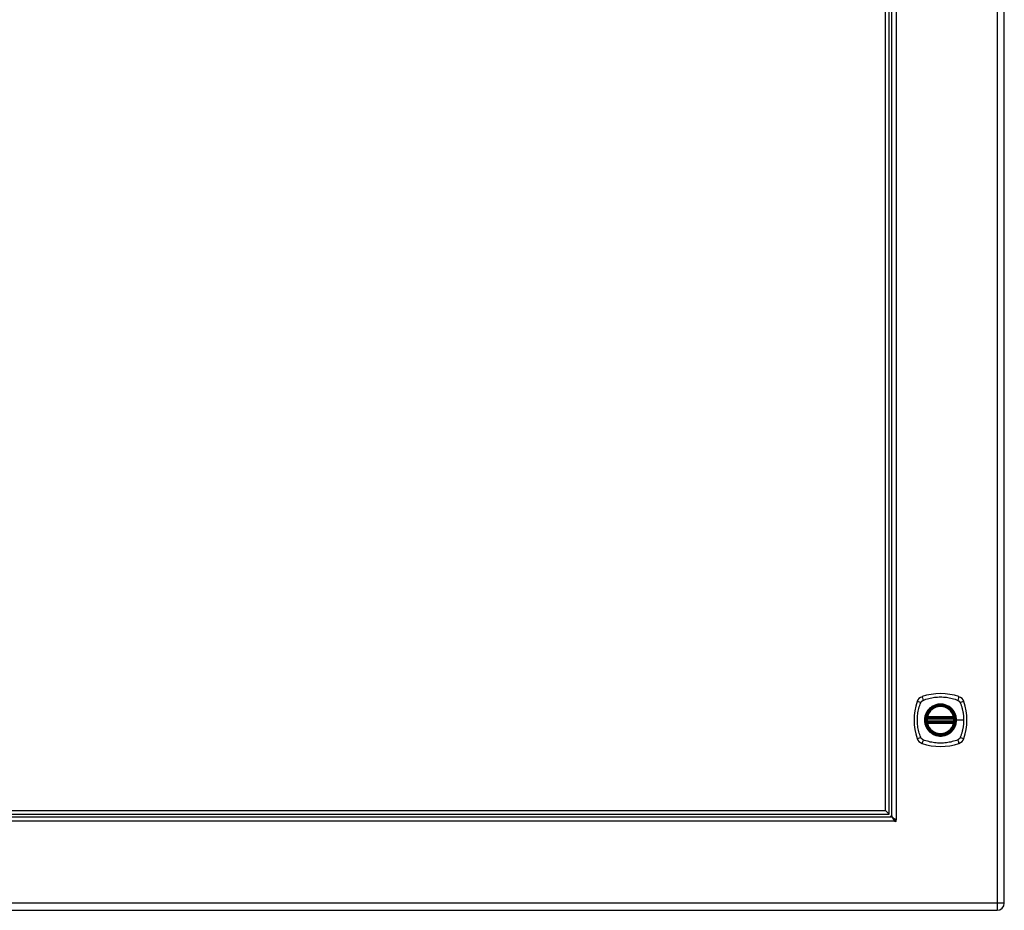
# Model space of a CAD drawing. Header units: inches. Extents: x 6 to 173, y 11 to 93.
# Tile 188 of 214: x 70 to 92, y 29 to 49. Entities that reach past the tile are written whole.
import ezdxf

# ---------------------------------------------------------------- set-up
doc = ezdxf.new("R2010")
doc.units = ezdxf.units.IN
doc.header["$MEASUREMENT"] = 0
doc.layers.add('Visible Edges(ANSI)', color=7, linetype='Continuous', lineweight=25)
doc.layers.add('Visible Tangent Edges(ANSI)', color=7, linetype='Continuous', lineweight=25)

msp = doc.modelspace()

# ---------------------------------------------------------------- linework, layer by layer
at = {"layer": 'Visible Edges(ANSI)'}
for p, q in [((92.455, 29.137), (92.455, 70.618)), ((89.884, 31.124), (89.884, 68.631)), ((89.943, 31.083), (89.943, 68.672)), ((89.805, 31.203), (89.805, 68.552)), ((90.734, 33.265), (91.328, 33.265)), ((90.739, 33.285), (91.324, 33.285)), ((91.328, 33.186), (90.734, 33.186)), ((91.324, 33.167), (90.739, 33.167)), ((58.586, 31.065), (89.925, 31.065)), ((58.627, 31.124), (89.884, 31.124)), ((58.706, 31.203), (89.805, 31.203)), ((89.805, 31.203), (89.884, 31.124)), ((56.698, 28.976), (92.294, 28.976))]:
    msp.add_line(p, q, dxfattribs=at)
at = {"layer": 'Visible Edges(ANSI)', "flags": 128}
for points in [[(90.723, 33.279), (90.723, 33.279), (90.723, 33.279), (90.723, 33.278), (90.723, 33.278), (90.723, 33.278), (90.722, 33.277), (90.722, 33.276), (90.722, 33.276), (90.722, 33.275), (90.722, 33.274), (90.722, 33.273), (90.722, 33.272), (90.721, 33.271), (90.721, 33.269), (90.721, 33.268), (90.721, 33.267), (90.721, 33.265), (90.721, 33.264), (90.72, 33.262), (90.72, 33.261), (90.72, 33.259), (90.72, 33.258), (90.72, 33.256), (90.72, 33.254)], [(90.72, 33.197), (90.72, 33.195), (90.72, 33.194), (90.72, 33.192), (90.72, 33.191), (90.72, 33.189), (90.721, 33.188), (90.721, 33.186), (90.721, 33.185), (90.721, 33.183), (90.721, 33.182), (90.721, 33.181), (90.722, 33.18), (90.722, 33.179), (90.722, 33.178), (90.722, 33.177), (90.722, 33.176), (90.722, 33.175), (90.722, 33.174), (90.723, 33.174), (90.723, 33.173), (90.723, 33.173), (90.723, 33.173), (90.723, 33.173), (90.723, 33.173)], [(91.343, 33.254), (91.343, 33.256), (91.343, 33.258), (91.342, 33.259), (91.342, 33.261), (91.342, 33.262), (91.342, 33.264), (91.342, 33.265), (91.342, 33.267), (91.341, 33.268), (91.341, 33.269), (91.341, 33.271), (91.341, 33.272), (91.341, 33.273), (91.34, 33.274), (91.34, 33.275), (91.34, 33.276), (91.34, 33.276), (91.34, 33.277), (91.34, 33.278), (91.34, 33.278), (91.34, 33.278), (91.34, 33.279), (91.34, 33.279), (91.34, 33.279)], [(91.34, 33.173), (91.34, 33.173), (91.34, 33.173), (91.34, 33.173), (91.34, 33.173), (91.34, 33.174), (91.34, 33.174), (91.34, 33.175), (91.34, 33.176), (91.34, 33.177), (91.34, 33.178), (91.341, 33.179), (91.341, 33.18), (91.341, 33.181), (91.341, 33.182), (91.341, 33.183), (91.342, 33.185), (91.342, 33.186), (91.342, 33.188), (91.342, 33.189), (91.342, 33.191), (91.342, 33.192), (91.343, 33.194), (91.343, 33.195), (91.343, 33.197)], [(90.004, 30.972), (90.001, 30.978), (89.997, 30.984), (89.994, 30.99), (89.991, 30.996), (89.987, 31.002), (89.984, 31.008), (89.981, 31.013), (89.978, 31.019), (89.974, 31.024), (89.971, 31.029), (89.968, 31.033), (89.965, 31.038), (89.961, 31.042), (89.958, 31.046), (89.955, 31.049), (89.952, 31.052), (89.948, 31.055), (89.945, 31.058), (89.942, 31.06), (89.938, 31.062), (89.935, 31.063), (89.932, 31.064), (89.929, 31.065), (89.925, 31.065)], [(89.943, 31.083), (89.943, 31.079), (89.944, 31.076), (89.945, 31.073), (89.946, 31.07), (89.948, 31.066), (89.95, 31.063), (89.953, 31.06), (89.955, 31.056), (89.959, 31.053), (89.962, 31.05), (89.966, 31.047), (89.97, 31.043), (89.975, 31.04), (89.979, 31.037), (89.984, 31.034), (89.989, 31.03), (89.995, 31.027), (90, 31.024), (90.006, 31.021), (90.012, 31.017), (90.018, 31.014), (90.024, 31.011), (90.03, 31.007), (90.036, 31.004)], [(90.036, 31.004), (90.036, 31.004), (90.037, 31.004), (90.037, 31.004), (90.037, 31.004), (90.037, 31.004), (90.038, 31.003), (90.038, 31.003), (90.038, 31.003), (90.038, 31.003), (90.039, 31.003), (90.039, 31.003), (90.039, 31.002), (90.04, 31.002), (90.04, 31.002), (90.04, 31.002), (90.041, 31.002), (90.041, 31.001), (90.041, 31.001), (90.041, 31.001), (90.042, 31.001), (90.042, 31.001), (90.042, 31.001), (90.042, 31.001), (90.042, 31)], [(90.008, 30.966), (90.007, 30.966), (90.007, 30.966), (90.007, 30.966), (90.007, 30.966), (90.007, 30.967), (90.007, 30.967), (90.007, 30.967), (90.006, 30.967), (90.006, 30.968), (90.006, 30.968), (90.006, 30.968), (90.006, 30.968), (90.005, 30.969), (90.005, 30.969), (90.005, 30.969), (90.005, 30.97), (90.005, 30.97), (90.004, 30.97), (90.004, 30.971), (90.004, 30.971), (90.004, 30.971), (90.004, 30.971), (90.004, 30.971), (90.004, 30.972)]]:
    msp.add_lwpolyline(points, dxfattribs=at)
at = {"layer": 'Visible Edges(ANSI)'}
for radius in [0.32, 0.315]:
    msp.add_circle((91.031, 33.226), radius, dxfattribs=at)
for centre, radius, start, end in [((91.72, 33.226), 1.28, 161.2278, 198.7722), ((90.676, 33.58), 0.177, 108.7722, 161.2278), ((91.031, 32.537), 1.28, 71.2278, 108.7722), ((91.386, 33.58), 0.177, 18.7722, 71.2278), ((90.342, 33.226), 1.28, 341.2278, 18.7722), ((91.031, 33.226), 0.313, 13.6344, 166.3656), ((91.031, 33.226), 0.313, 174.7499, 185.2501), ((91.031, 33.226), 0.313, 166.3656, 170.216), ((90.734, 33.277), 0.0118, 170.216, 270), ((90.739, 33.297), 0.0118, 166.3656, 270), ((91.324, 33.297), 0.0118, 270, 13.6344), ((91.328, 33.277), 0.0118, 270, 9.784), ((91.031, 33.226), 0.313, 9.784, 13.6344), ((91.031, 33.226), 0.313, 354.7499, 5.2501), ((90.734, 33.175), 0.0118, 90, 189.784), ((91.031, 33.226), 0.313, 189.784, 193.6344), ((90.739, 33.155), 0.0118, 90, 193.6344), ((91.031, 33.226), 0.313, 193.6344, 346.3656), ((91.324, 33.155), 0.0118, 346.3656, 90), ((91.328, 33.175), 0.0118, 350.216, 90), ((91.031, 33.226), 0.313, 346.3656, 350.216), ((90.676, 32.871), 0.177, 198.7722, 251.2278), ((91.386, 32.871), 0.177, 288.7722, 341.2278), ((91.031, 33.915), 1.28, 251.2278, 288.7722), ((89.893, 31.115), 0.05, 270, 0), ((89.893, 31.115), 0.105, 312.8394, 317.1606), ((89.98, 31.028), 0.031, 288.3354, 342.9462), ((90.021, 30.986), 0.025, 236.132, 33.868), ((92.294, 29.137), 0.161, 270, 0)]:
    msp.add_arc(centre, radius, start, end, dxfattribs=at)
at = {"layer": 'Visible Tangent Edges(ANSI)'}
for p, q in [((92.294, 70.618), (92.294, 29.137)), ((90.042, 68.754), (90.042, 31)), ((90.72, 33.254), (90.731, 33.253)), ((90.72, 33.197), (90.731, 33.198)), ((90.729, 33.278), (90.723, 33.279)), ((90.727, 33.3), (90.739, 33.297)), ((90.731, 33.253), (91.331, 33.253)), ((91.331, 33.198), (90.731, 33.198)), ((90.734, 33.265), (90.734, 33.275)), ((90.739, 33.285), (90.739, 33.297)), ((91.324, 33.297), (90.739, 33.297)), ((90.739, 33.275), (90.739, 33.285)), ((90.739, 33.275), (91.324, 33.275)), ((91.324, 33.297), (91.335, 33.3)), ((91.324, 33.297), (91.324, 33.285)), ((91.324, 33.285), (91.324, 33.275)), ((91.328, 33.275), (91.328, 33.265)), ((91.331, 33.253), (91.343, 33.254)), ((91.331, 33.198), (91.343, 33.197)), ((91.34, 33.279), (91.334, 33.278)), ((91.383, 33.226), (91.388, 33.226)), ((91.548, 33.226), (91.388, 33.226)), ((90.723, 33.173), (90.729, 33.174)), ((90.739, 33.155), (90.727, 33.152)), ((90.734, 33.176), (90.734, 33.186)), ((90.739, 33.167), (90.739, 33.176)), ((91.324, 33.176), (90.739, 33.176)), ((90.739, 33.155), (90.739, 33.167)), ((90.739, 33.155), (91.324, 33.155)), ((91.324, 33.176), (91.324, 33.167)), ((91.324, 33.167), (91.324, 33.155)), ((91.335, 33.152), (91.324, 33.155)), ((91.328, 33.186), (91.328, 33.176)), ((91.334, 33.174), (91.34, 33.173)), ((90.008, 30.966), (58.504, 30.966)), ((92.294, 29.137), (56.698, 29.137)), ((92.294, 29.137), (92.294, 28.976)), ((92.455, 29.137), (92.294, 29.137))]:
    msp.add_line(p, q, dxfattribs=at)
at = {"layer": 'Visible Tangent Edges(ANSI)', "flags": 128}
for points in [[(90.591, 33.614), (90.593, 33.617), (90.594, 33.62), (90.596, 33.623), (90.597, 33.625), (90.599, 33.628), (90.601, 33.63), (90.602, 33.633), (90.604, 33.635), (90.606, 33.638), (90.608, 33.64), (90.61, 33.642), (90.612, 33.644), (90.615, 33.647), (90.617, 33.649), (90.619, 33.651), (90.622, 33.653), (90.624, 33.655), (90.627, 33.656), (90.629, 33.658), (90.632, 33.66), (90.634, 33.661), (90.637, 33.663), (90.64, 33.664), (90.643, 33.666)], [(90.643, 33.666), (90.676, 33.679), (90.707, 33.69), (90.739, 33.7), (90.77, 33.708), (90.802, 33.716), (90.834, 33.723), (90.867, 33.729), (90.899, 33.734), (90.932, 33.737), (90.965, 33.74), (90.998, 33.742), (91.031, 33.742), (91.064, 33.742), (91.097, 33.74), (91.13, 33.737), (91.163, 33.734), (91.195, 33.729), (91.228, 33.723), (91.26, 33.716), (91.292, 33.708), (91.324, 33.7), (91.355, 33.69), (91.386, 33.679), (91.42, 33.666)], [(91.42, 33.666), (91.421, 33.665), (91.423, 33.664), (91.424, 33.664), (91.425, 33.663), (91.427, 33.662), (91.428, 33.661), (91.429, 33.661), (91.431, 33.66), (91.432, 33.659), (91.433, 33.658), (91.435, 33.657), (91.436, 33.656), (91.437, 33.655), (91.438, 33.655), (91.44, 33.654), (91.441, 33.653), (91.442, 33.652), (91.443, 33.651), (91.444, 33.65), (91.445, 33.649), (91.447, 33.648), (91.448, 33.647), (91.449, 33.646), (91.45, 33.644)], [(91.45, 33.644), (91.451, 33.643), (91.452, 33.642), (91.453, 33.641), (91.454, 33.64), (91.455, 33.639), (91.456, 33.638), (91.457, 33.637), (91.458, 33.635), (91.459, 33.634), (91.46, 33.633), (91.461, 33.632), (91.462, 33.63), (91.463, 33.629), (91.464, 33.628), (91.464, 33.627), (91.465, 33.625), (91.466, 33.624), (91.467, 33.623), (91.468, 33.621), (91.468, 33.62), (91.469, 33.618), (91.47, 33.617), (91.47, 33.616), (91.471, 33.614)], [(90.591, 32.837), (90.577, 32.871), (90.567, 32.902), (90.557, 32.933), (90.549, 32.965), (90.541, 32.997), (90.534, 33.029), (90.528, 33.061), (90.523, 33.094), (90.52, 33.127), (90.517, 33.16), (90.515, 33.193), (90.515, 33.226), (90.515, 33.259), (90.517, 33.292), (90.52, 33.324), (90.523, 33.357), (90.528, 33.39), (90.534, 33.422), (90.541, 33.455), (90.549, 33.487), (90.557, 33.518), (90.567, 33.55), (90.577, 33.581), (90.591, 33.614)], [(90.757, 33.453), (90.744, 33.437), (90.732, 33.42), (90.722, 33.403), (90.712, 33.385), (90.703, 33.366), (90.696, 33.347), (90.689, 33.327), (90.684, 33.307), (90.68, 33.287), (90.677, 33.267), (90.675, 33.246), (90.674, 33.226), (90.675, 33.205), (90.677, 33.184), (90.68, 33.164), (90.684, 33.144), (90.689, 33.124), (90.696, 33.105), (90.703, 33.085), (90.712, 33.067), (90.722, 33.049), (90.732, 33.031), (90.744, 33.014), (90.757, 32.998)], [(91.383, 33.226), (91.371, 33.134), (91.336, 33.049), (91.28, 32.976), (91.207, 32.921), (91.122, 32.886), (91.031, 32.874), (90.94, 32.886), (90.855, 32.921), (90.782, 32.977), (90.726, 33.05), (90.691, 33.135), (90.679, 33.226), (90.691, 33.317), (90.726, 33.402), (90.782, 33.475), (90.855, 33.531), (90.94, 33.566), (91.031, 33.578), (91.123, 33.566), (91.208, 33.531), (91.281, 33.475), (91.336, 33.402), (91.371, 33.317), (91.383, 33.226)], [(90.804, 33.5), (90.802, 33.499), (90.799, 33.497), (90.797, 33.495), (90.795, 33.493), (90.793, 33.491), (90.791, 33.489), (90.789, 33.488), (90.787, 33.486), (90.785, 33.484), (90.783, 33.482), (90.781, 33.48), (90.779, 33.478), (90.777, 33.476), (90.775, 33.474), (90.773, 33.472), (90.771, 33.47), (90.769, 33.468), (90.768, 33.466), (90.766, 33.464), (90.764, 33.462), (90.762, 33.46), (90.76, 33.458), (90.758, 33.455), (90.757, 33.453)], [(91.259, 33.5), (91.243, 33.513), (91.226, 33.525), (91.208, 33.535), (91.19, 33.545), (91.171, 33.554), (91.152, 33.561), (91.133, 33.568), (91.113, 33.573), (91.093, 33.577), (91.072, 33.58), (91.052, 33.582), (91.031, 33.583), (91.01, 33.582), (90.99, 33.58), (90.97, 33.577), (90.949, 33.573), (90.929, 33.568), (90.91, 33.561), (90.891, 33.554), (90.872, 33.545), (90.854, 33.535), (90.837, 33.525), (90.82, 33.513), (90.804, 33.5)], [(91.306, 33.453), (91.304, 33.455), (91.302, 33.458), (91.3, 33.46), (91.299, 33.462), (91.297, 33.464), (91.295, 33.466), (91.293, 33.468), (91.291, 33.47), (91.289, 33.472), (91.287, 33.474), (91.285, 33.476), (91.283, 33.478), (91.281, 33.48), (91.279, 33.482), (91.277, 33.484), (91.275, 33.486), (91.273, 33.488), (91.271, 33.489), (91.269, 33.491), (91.267, 33.493), (91.265, 33.495), (91.263, 33.497), (91.261, 33.499), (91.259, 33.5)], [(91.388, 33.226), (91.388, 33.236), (91.387, 33.246), (91.387, 33.257), (91.386, 33.267), (91.384, 33.277), (91.383, 33.287), (91.381, 33.297), (91.379, 33.307), (91.376, 33.317), (91.373, 33.327), (91.37, 33.337), (91.367, 33.347), (91.363, 33.356), (91.359, 33.366), (91.355, 33.375), (91.351, 33.385), (91.346, 33.394), (91.341, 33.403), (91.336, 33.412), (91.33, 33.42), (91.324, 33.429), (91.318, 33.437), (91.312, 33.445), (91.306, 33.453)], [(91.471, 33.614), (91.479, 33.596), (91.485, 33.581), (91.49, 33.565), (91.495, 33.55), (91.5, 33.534), (91.505, 33.518), (91.51, 33.503), (91.514, 33.487), (91.518, 33.471), (91.522, 33.455), (91.525, 33.439), (91.528, 33.422), (91.532, 33.406), (91.534, 33.39), (91.537, 33.374), (91.539, 33.357), (91.541, 33.341), (91.543, 33.325), (91.544, 33.308), (91.546, 33.292), (91.547, 33.275), (91.547, 33.259), (91.548, 33.242), (91.548, 33.226)], [(90.727, 33.3), (90.727, 33.299), (90.727, 33.298), (90.726, 33.297), (90.726, 33.296), (90.726, 33.295), (90.726, 33.294), (90.726, 33.293), (90.726, 33.292), (90.726, 33.291), (90.726, 33.29), (90.726, 33.289), (90.726, 33.288), (90.726, 33.287), (90.726, 33.286), (90.726, 33.285), (90.726, 33.284), (90.727, 33.284), (90.727, 33.283), (90.727, 33.282), (90.727, 33.281), (90.728, 33.28), (90.728, 33.279), (90.728, 33.279), (90.729, 33.278)], [(90.729, 33.278), (90.729, 33.278), (90.729, 33.278), (90.729, 33.277), (90.73, 33.277), (90.73, 33.277), (90.73, 33.277), (90.73, 33.277), (90.73, 33.277), (90.731, 33.277), (90.731, 33.276), (90.731, 33.276), (90.731, 33.276), (90.732, 33.276), (90.732, 33.276), (90.732, 33.276), (90.732, 33.276), (90.733, 33.276), (90.733, 33.276), (90.733, 33.276), (90.733, 33.275), (90.734, 33.275), (90.734, 33.275), (90.734, 33.275), (90.734, 33.275)], [(90.731, 33.253), (90.731, 33.254), (90.732, 33.255), (90.732, 33.256), (90.732, 33.256), (90.732, 33.257), (90.732, 33.258), (90.732, 33.259), (90.733, 33.259), (90.733, 33.26), (90.733, 33.26), (90.733, 33.261), (90.733, 33.262), (90.733, 33.262), (90.734, 33.263), (90.734, 33.263), (90.734, 33.264), (90.734, 33.264), (90.734, 33.264), (90.734, 33.264), (90.734, 33.265), (90.734, 33.265), (90.734, 33.265), (90.734, 33.265), (90.734, 33.265)], [(90.734, 33.186), (90.734, 33.186), (90.734, 33.186), (90.734, 33.187), (90.734, 33.187), (90.734, 33.187), (90.734, 33.187), (90.734, 33.188), (90.734, 33.188), (90.734, 33.188), (90.734, 33.189), (90.733, 33.189), (90.733, 33.19), (90.733, 33.19), (90.733, 33.191), (90.733, 33.192), (90.733, 33.192), (90.732, 33.193), (90.732, 33.194), (90.732, 33.194), (90.732, 33.195), (90.732, 33.196), (90.732, 33.197), (90.731, 33.197), (90.731, 33.198)], [(90.734, 33.275), (90.735, 33.275), (90.735, 33.275), (90.735, 33.275), (90.735, 33.275), (90.735, 33.275), (90.735, 33.275), (90.736, 33.275), (90.736, 33.275), (90.736, 33.275), (90.736, 33.275), (90.736, 33.275), (90.736, 33.275), (90.737, 33.275), (90.737, 33.275), (90.737, 33.275), (90.737, 33.275), (90.737, 33.275), (90.737, 33.275), (90.738, 33.275), (90.738, 33.275), (90.738, 33.275), (90.738, 33.275), (90.738, 33.275), (90.739, 33.275)], [(91.306, 32.998), (91.312, 33.006), (91.319, 33.014), (91.325, 33.023), (91.33, 33.031), (91.336, 33.04), (91.341, 33.049), (91.346, 33.058), (91.351, 33.067), (91.355, 33.076), (91.359, 33.086), (91.363, 33.095), (91.367, 33.105), (91.37, 33.114), (91.373, 33.124), (91.376, 33.134), (91.379, 33.144), (91.381, 33.154), (91.383, 33.164), (91.384, 33.175), (91.386, 33.185), (91.387, 33.195), (91.387, 33.205), (91.388, 33.215), (91.388, 33.226)], [(91.324, 33.275), (91.324, 33.275), (91.324, 33.275), (91.324, 33.275), (91.325, 33.275), (91.325, 33.275), (91.325, 33.275), (91.325, 33.275), (91.325, 33.275), (91.325, 33.275), (91.326, 33.275), (91.326, 33.275), (91.326, 33.275), (91.326, 33.275), (91.326, 33.275), (91.326, 33.275), (91.327, 33.275), (91.327, 33.275), (91.327, 33.275), (91.327, 33.275), (91.327, 33.275), (91.328, 33.275), (91.328, 33.275), (91.328, 33.275), (91.328, 33.275)], [(91.328, 33.275), (91.328, 33.275), (91.329, 33.275), (91.329, 33.275), (91.329, 33.275), (91.329, 33.276), (91.33, 33.276), (91.33, 33.276), (91.33, 33.276), (91.33, 33.276), (91.331, 33.276), (91.331, 33.276), (91.331, 33.276), (91.331, 33.276), (91.332, 33.276), (91.332, 33.277), (91.332, 33.277), (91.332, 33.277), (91.332, 33.277), (91.333, 33.277), (91.333, 33.277), (91.333, 33.277), (91.333, 33.278), (91.334, 33.278), (91.334, 33.278)], [(91.328, 33.265), (91.328, 33.265), (91.328, 33.265), (91.328, 33.265), (91.328, 33.265), (91.328, 33.264), (91.328, 33.264), (91.328, 33.264), (91.329, 33.264), (91.329, 33.263), (91.329, 33.263), (91.329, 33.262), (91.329, 33.262), (91.329, 33.261), (91.329, 33.26), (91.33, 33.26), (91.33, 33.259), (91.33, 33.259), (91.33, 33.258), (91.33, 33.257), (91.331, 33.256), (91.331, 33.256), (91.331, 33.255), (91.331, 33.254), (91.331, 33.253)], [(91.331, 33.198), (91.331, 33.197), (91.331, 33.197), (91.331, 33.196), (91.331, 33.195), (91.33, 33.194), (91.33, 33.194), (91.33, 33.193), (91.33, 33.192), (91.33, 33.192), (91.329, 33.191), (91.329, 33.19), (91.329, 33.19), (91.329, 33.189), (91.329, 33.189), (91.329, 33.188), (91.329, 33.188), (91.328, 33.188), (91.328, 33.187), (91.328, 33.187), (91.328, 33.187), (91.328, 33.187), (91.328, 33.186), (91.328, 33.186), (91.328, 33.186)], [(91.334, 33.278), (91.334, 33.279), (91.334, 33.279), (91.335, 33.28), (91.335, 33.281), (91.335, 33.282), (91.336, 33.283), (91.336, 33.284), (91.336, 33.284), (91.336, 33.285), (91.336, 33.286), (91.336, 33.287), (91.336, 33.288), (91.336, 33.289), (91.337, 33.29), (91.337, 33.291), (91.336, 33.292), (91.336, 33.293), (91.336, 33.294), (91.336, 33.295), (91.336, 33.296), (91.336, 33.297), (91.336, 33.298), (91.336, 33.299), (91.335, 33.3)], [(91.548, 33.226), (91.548, 33.209), (91.547, 33.193), (91.547, 33.176), (91.546, 33.16), (91.544, 33.143), (91.543, 33.127), (91.541, 33.11), (91.539, 33.094), (91.537, 33.078), (91.534, 33.061), (91.531, 33.045), (91.528, 33.029), (91.525, 33.013), (91.522, 32.997), (91.518, 32.981), (91.514, 32.965), (91.51, 32.949), (91.505, 32.933), (91.5, 32.917), (91.495, 32.902), (91.49, 32.886), (91.485, 32.871), (91.479, 32.855), (91.471, 32.837)], [(90.729, 33.174), (90.728, 33.173), (90.728, 33.172), (90.728, 33.171), (90.727, 33.17), (90.727, 33.17), (90.727, 33.169), (90.727, 33.168), (90.726, 33.167), (90.726, 33.166), (90.726, 33.165), (90.726, 33.164), (90.726, 33.163), (90.726, 33.162), (90.726, 33.161), (90.726, 33.16), (90.726, 33.16), (90.726, 33.159), (90.726, 33.158), (90.726, 33.157), (90.726, 33.156), (90.726, 33.155), (90.727, 33.154), (90.727, 33.153), (90.727, 33.152)], [(90.734, 33.176), (90.734, 33.176), (90.734, 33.176), (90.734, 33.176), (90.733, 33.176), (90.733, 33.176), (90.733, 33.176), (90.733, 33.176), (90.732, 33.176), (90.732, 33.176), (90.732, 33.175), (90.732, 33.175), (90.731, 33.175), (90.731, 33.175), (90.731, 33.175), (90.731, 33.175), (90.73, 33.175), (90.73, 33.175), (90.73, 33.174), (90.73, 33.174), (90.73, 33.174), (90.729, 33.174), (90.729, 33.174), (90.729, 33.174), (90.729, 33.174)], [(90.739, 33.176), (90.738, 33.176), (90.738, 33.176), (90.738, 33.176), (90.738, 33.176), (90.738, 33.176), (90.737, 33.176), (90.737, 33.176), (90.737, 33.176), (90.737, 33.176), (90.737, 33.176), (90.737, 33.176), (90.736, 33.176), (90.736, 33.176), (90.736, 33.176), (90.736, 33.176), (90.736, 33.176), (90.736, 33.176), (90.735, 33.176), (90.735, 33.176), (90.735, 33.176), (90.735, 33.176), (90.735, 33.176), (90.735, 33.176), (90.734, 33.176)], [(90.757, 32.998), (90.758, 32.996), (90.76, 32.994), (90.762, 32.992), (90.764, 32.99), (90.766, 32.988), (90.768, 32.986), (90.769, 32.984), (90.771, 32.982), (90.773, 32.98), (90.775, 32.978), (90.777, 32.976), (90.779, 32.974), (90.781, 32.972), (90.783, 32.97), (90.785, 32.968), (90.787, 32.966), (90.789, 32.964), (90.791, 32.962), (90.793, 32.96), (90.795, 32.958), (90.797, 32.957), (90.799, 32.955), (90.802, 32.953), (90.804, 32.951)], [(91.259, 32.951), (91.261, 32.953), (91.263, 32.955), (91.265, 32.957), (91.267, 32.958), (91.269, 32.96), (91.271, 32.962), (91.273, 32.964), (91.275, 32.966), (91.277, 32.968), (91.279, 32.97), (91.281, 32.972), (91.283, 32.974), (91.285, 32.975), (91.287, 32.977), (91.289, 32.979), (91.291, 32.981), (91.293, 32.984), (91.295, 32.986), (91.297, 32.988), (91.299, 32.99), (91.3, 32.992), (91.302, 32.994), (91.304, 32.996), (91.306, 32.998)], [(91.328, 33.176), (91.328, 33.176), (91.328, 33.176), (91.328, 33.176), (91.327, 33.176), (91.327, 33.176), (91.327, 33.176), (91.327, 33.176), (91.327, 33.176), (91.326, 33.176), (91.326, 33.176), (91.326, 33.176), (91.326, 33.176), (91.326, 33.176), (91.326, 33.176), (91.325, 33.176), (91.325, 33.176), (91.325, 33.176), (91.325, 33.176), (91.325, 33.176), (91.325, 33.176), (91.324, 33.176), (91.324, 33.176), (91.324, 33.176), (91.324, 33.176)], [(91.334, 33.174), (91.334, 33.174), (91.333, 33.174), (91.333, 33.174), (91.333, 33.174), (91.333, 33.174), (91.332, 33.174), (91.332, 33.175), (91.332, 33.175), (91.332, 33.175), (91.332, 33.175), (91.331, 33.175), (91.331, 33.175), (91.331, 33.175), (91.331, 33.175), (91.33, 33.176), (91.33, 33.176), (91.33, 33.176), (91.33, 33.176), (91.329, 33.176), (91.329, 33.176), (91.329, 33.176), (91.329, 33.176), (91.328, 33.176), (91.328, 33.176)], [(91.335, 33.152), (91.336, 33.153), (91.336, 33.154), (91.336, 33.155), (91.336, 33.156), (91.336, 33.157), (91.336, 33.158), (91.336, 33.159), (91.336, 33.16), (91.337, 33.16), (91.337, 33.161), (91.336, 33.162), (91.336, 33.163), (91.336, 33.164), (91.336, 33.165), (91.336, 33.166), (91.336, 33.167), (91.336, 33.168), (91.336, 33.169), (91.335, 33.17), (91.335, 33.17), (91.335, 33.171), (91.334, 33.172), (91.334, 33.173), (91.334, 33.174)], [(90.643, 32.786), (90.64, 32.787), (90.637, 32.789), (90.634, 32.79), (90.632, 32.792), (90.629, 32.793), (90.627, 32.795), (90.624, 32.797), (90.622, 32.799), (90.619, 32.801), (90.617, 32.803), (90.615, 32.805), (90.613, 32.807), (90.61, 32.809), (90.608, 32.811), (90.606, 32.814), (90.604, 32.816), (90.602, 32.819), (90.601, 32.821), (90.599, 32.824), (90.597, 32.826), (90.596, 32.829), (90.594, 32.832), (90.593, 32.834), (90.591, 32.837)], [(91.42, 32.786), (91.386, 32.772), (91.355, 32.762), (91.324, 32.752), (91.292, 32.743), (91.26, 32.735), (91.228, 32.728), (91.195, 32.723), (91.163, 32.718), (91.13, 32.714), (91.097, 32.711), (91.064, 32.71), (91.031, 32.709), (90.998, 32.71), (90.965, 32.711), (90.932, 32.714), (90.899, 32.718), (90.867, 32.723), (90.834, 32.729), (90.802, 32.735), (90.77, 32.743), (90.739, 32.752), (90.707, 32.762), (90.676, 32.772), (90.643, 32.786)], [(90.804, 32.951), (90.82, 32.938), (90.837, 32.927), (90.854, 32.916), (90.872, 32.906), (90.891, 32.898), (90.91, 32.89), (90.93, 32.884), (90.95, 32.878), (90.97, 32.874), (90.99, 32.871), (91.011, 32.869), (91.031, 32.869), (91.052, 32.869), (91.072, 32.871), (91.093, 32.874), (91.113, 32.878), (91.133, 32.884), (91.152, 32.89), (91.172, 32.898), (91.19, 32.906), (91.208, 32.916), (91.226, 32.927), (91.243, 32.938), (91.259, 32.951)], [(91.471, 32.837), (91.47, 32.834), (91.468, 32.832), (91.467, 32.829), (91.465, 32.826), (91.464, 32.824), (91.462, 32.821), (91.46, 32.819), (91.458, 32.816), (91.456, 32.814), (91.454, 32.812), (91.452, 32.809), (91.45, 32.807), (91.448, 32.805), (91.446, 32.803), (91.443, 32.801), (91.441, 32.799), (91.438, 32.797), (91.436, 32.795), (91.433, 32.793), (91.431, 32.792), (91.428, 32.79), (91.425, 32.789), (91.423, 32.787), (91.42, 32.786)]]:
    msp.add_lwpolyline(points, dxfattribs=at)
at = {"layer": 'Visible Tangent Edges(ANSI)'}
for radius in [0.346, 0.342, 0.325, 0.324]:
    msp.add_circle((91.031, 33.226), radius, dxfattribs=at)
for centre, radius, start, end in [((91.031, 33.226), 0.301, 13.6344, 166.3656), ((91.031, 33.226), 0.301, 174.7499, 185.2501), ((91.031, 33.226), 0.301, 354.7499, 5.2501), ((91.031, 33.226), 0.301, 193.6344, 346.3656), ((89.98, 31.028), 0.062, 293.2845, 337.3459)]:
    msp.add_arc(centre, radius, start, end, dxfattribs=at)
for centre, major_axis, ratio, start_param, end_param in [((90.619, 33.6), (-0.112, 0.037), 0.042597, 4.975842, 6.113112), ((90.657, 33.638), (-0.037, 0.112), 0.042597, 0.170073, 1.307344), ((91.406, 33.638), (0.037, 0.112), 0.042597, 4.975842, 6.113112), ((91.443, 33.6), (0.112, 0.037), 0.042597, 0.170073, 1.307344), ((90.723, 33.279), (0.00773, 0.00893), 0.431674, 4.96723, 6.283185), ((90.734, 33.273), (0.0021, 0.0116), 0.025638, 0, 1.426581), ((91.328, 33.273), (-0.0021, 0.0116), 0.025638, 4.856604, 6.283185), ((91.339, 33.279), (-0.00773, 0.00893), 0.431674, 0, 1.315955), ((90.723, 33.173), (0.00773, -0.00893), 0.431674, 0, 1.315955), ((90.734, 33.178), (0.0021, -0.0116), 0.025638, 4.856604, 6.283185), ((91.328, 33.178), (-0.0021, -0.0116), 0.025638, 0, 1.426581), ((91.339, 33.173), (-0.00773, -0.00893), 0.431674, 4.96723, 6.283185), ((90.619, 32.851), (-0.112, -0.037), 0.042597, 0.170073, 1.307344), ((90.657, 32.813), (-0.037, -0.112), 0.042597, 4.975842, 6.113112), ((91.406, 32.813), (0.037, -0.112), 0.042597, 0.170073, 1.307344), ((91.443, 32.851), (0.112, -0.037), 0.042597, 4.975842, 6.113112)]:
    msp.add_ellipse(centre, major_axis=major_axis, ratio=ratio, start_param=start_param, end_param=end_param, dxfattribs=at)

doc.saveas('drawing.dxf')
